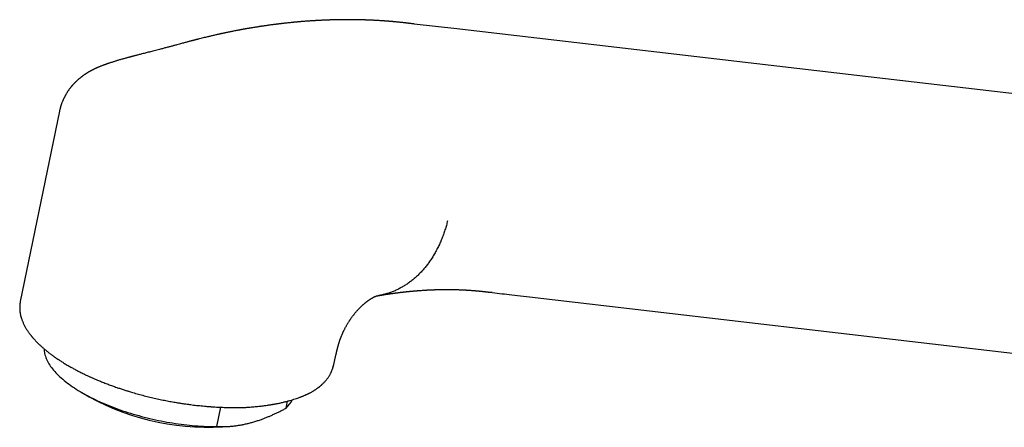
# Model space of a CAD drawing. Header units: millimetres. Extents: x 8 to 983, y 12 to 718.
# Tile 12 of 33: x 670 to 763, y 203 to 242. Entities that reach past the tile are written whole.
import ezdxf

# ---------------------------------------------------------------- set-up
doc = ezdxf.new("R2010")
doc.units = ezdxf.units.MM

msp = doc.modelspace()

# ---------------------------------------------------------------- linework, layer by layer
at = {"color": 7, "linetype": 'Continuous', "lineweight": 30}
for p, q in [((710.965, 240.832), (706.946, 241.3)), ((683.016, 238.928), (683.01, 238.927)), ((673.479, 233.092), (669.781, 215.131)), ((673.48, 233.092), (673.478, 233.078)), ((714.315, 215.981), (714.189, 215.996)), ((669.784, 215.137), (669.782, 215.131)), ((718.371, 215.508), (791.556, 206.977)), ((699.318, 209.052), (699.558, 210.087)), ((699.557, 210.087), (699.558, 210.09)), ((699.303, 209.013), (699.316, 209.059)), ((675.582, 206.552), (676.278, 206.147)), ((694.87, 205.083), (695.006, 205.744)), ((688.322, 203.343), (688.697, 205.166)), ((689.734, 203.376), (690.012, 203.41))]:
    msp.add_line(p, q, dxfattribs=at)
at = {"color": 7, "linetype": 'Continuous', "lineweight": 30, "flags": 128}
for points in [[(784.153, 232.314), (748.702, 236.44), (710.965, 240.832)], [(672.023, 210.673), (672.028, 210.566), (672.039, 210.451), (672.056, 210.336), (672.079, 210.219), (672.109, 210.102), (672.144, 209.984), (672.185, 209.865), (672.233, 209.746), (672.286, 209.626), (672.346, 209.506), (672.411, 209.385), (672.482, 209.264), (672.559, 209.143), (672.642, 209.021), (672.731, 208.899), (672.825, 208.777), (672.925, 208.655), (673.031, 208.534), (673.142, 208.412), (673.259, 208.29), (673.381, 208.169), (673.509, 208.048), (673.642, 207.927), (673.78, 207.807), (673.923, 207.687), (674.072, 207.567), (674.225, 207.448), (674.384, 207.33), (674.547, 207.213), (674.715, 207.096), (674.888, 206.98), (675.066, 206.865), (675.248, 206.751), (675.434, 206.638), (675.625, 206.526), (675.82, 206.416), (676.019, 206.306), (676.223, 206.197), (676.43, 206.09), (676.641, 205.985), (676.855, 205.88), (677.074, 205.777), (677.295, 205.676), (677.52, 205.576), (677.749, 205.478), (677.98, 205.382), (678.215, 205.287), (678.452, 205.194), (678.693, 205.103), (678.935, 205.013), (679.181, 204.926), (679.429, 204.84), (679.679, 204.757), (679.931, 204.675), (680.185, 204.596), (680.441, 204.519), (680.699, 204.444), (680.958, 204.371), (681.219, 204.3), (681.481, 204.232), (681.745, 204.166), (682.009, 204.102), (682.275, 204.041), (682.541, 203.982), (682.808, 203.925), (683.076, 203.871), (683.343, 203.82), (683.611, 203.771), (683.88, 203.724), (684.148, 203.68), (684.416, 203.639), (684.683, 203.6), (684.951, 203.564), (685.217, 203.531), (685.483, 203.5), (685.748, 203.472), (686.012, 203.447), (686.275, 203.425), (686.537, 203.405), (686.797, 203.388), (687.056, 203.373), (687.313, 203.362), (687.568, 203.353), (687.821, 203.347), (688.073, 203.343), (688.322, 203.343)]]:
    msp.add_lwpolyline(points, dxfattribs=at)
at = {"color": 7, "linetype": 'Continuous', "lineweight": 30}
for centre, radius, start, end in [((687.547, 226.816), 23.541, 241.39984, 275.33237), ((693.174, 206.906), 2.489, 312.92928, 335.28501)]:
    msp.add_arc(centre, radius, start, end, dxfattribs=at)
for points, knots in [([(706.962, 241.298), (706.92, 241.304), (706.839, 241.314), (706.724, 241.329), (706.621, 241.342), (706.531, 241.353), (706.452, 241.363), (706.386, 241.371), (706.333, 241.377), (706.279, 241.384), (706.219, 241.391), (706.147, 241.399), (706.073, 241.407), (705.998, 241.416), (705.918, 241.424), (705.829, 241.434), (705.727, 241.445), (705.613, 241.457), (705.502, 241.468), (705.396, 241.478), (705.303, 241.488), (705.213, 241.496), (705.133, 241.503), (705.07, 241.509), (705.021, 241.514), (704.985, 241.517), (704.952, 241.52), (704.914, 241.523), (704.867, 241.527), (704.809, 241.532), (704.741, 241.538), (704.669, 241.544), (704.597, 241.55), (704.51, 241.557), (704.411, 241.564), (704.304, 241.572), (704.213, 241.579), (704.131, 241.585), (704.055, 241.59), (703.981, 241.595), (703.908, 241.6), (703.822, 241.606), (703.715, 241.613), (703.584, 241.621), (703.455, 241.628), (703.331, 241.635), (703.214, 241.641), (703.092, 241.647), (702.966, 241.653), (702.834, 241.659), (702.697, 241.665), (702.581, 241.669), (702.493, 241.673), (702.435, 241.675), (702.389, 241.676), (702.354, 241.678), (702.322, 241.679), (702.288, 241.68), (702.243, 241.681), (702.186, 241.683), (702.116, 241.685), (702.033, 241.687), (701.938, 241.69), (701.835, 241.692), (701.672, 241.696), (701.452, 241.7), (701.229, 241.703), (701.063, 241.705), (700.958, 241.705), (700.864, 241.706), (700.774, 241.706), (700.685, 241.706), (700.592, 241.706), (700.499, 241.706), (700.405, 241.705), (700.309, 241.705), (700.21, 241.704), (700.114, 241.703), (700.016, 241.702), (699.915, 241.701), (699.805, 241.699), (699.694, 241.697), (699.584, 241.695), (699.481, 241.692), (699.386, 241.69), (699.31, 241.688), (699.252, 241.687), (699.212, 241.685), (699.179, 241.684), (699.151, 241.684), (699.121, 241.683), (699.086, 241.682), (699.044, 241.68), (698.991, 241.679), (698.926, 241.677), (698.85, 241.674), (698.771, 241.671), (698.693, 241.668), (698.588, 241.664), (698.46, 241.659), (698.309, 241.652), (698.161, 241.645), (698.034, 241.639), (697.928, 241.633), (697.843, 241.629), (697.756, 241.624), (697.672, 241.619), (697.597, 241.615), (697.536, 241.611), (697.489, 241.608), (697.451, 241.606), (697.414, 241.604), (697.37, 241.601), (697.317, 241.598), (697.255, 241.593), (697.174, 241.588), (697.075, 241.581), (696.956, 241.573), (696.824, 241.564), (696.681, 241.553), (696.542, 241.542), (696.408, 241.531), (696.282, 241.521), (696.171, 241.512), (696.082, 241.504), (696.02, 241.498), (695.969, 241.494), (695.928, 241.49), (695.89, 241.487), (695.848, 241.483), (695.797, 241.478), (695.738, 241.473), (695.669, 241.466), (695.591, 241.459), (695.508, 241.451), (695.393, 241.439), (695.253, 241.425), (695.089, 241.408), (694.942, 241.393), (694.812, 241.378), (694.697, 241.366), (694.588, 241.353), (694.486, 241.341), (694.394, 241.331), (694.32, 241.322), (694.263, 241.315), (694.221, 241.31), (694.183, 241.305), (694.151, 241.301), (694.123, 241.298), (694.096, 241.295), (694.061, 241.29), (694.013, 241.284), (693.95, 241.277), (693.876, 241.267), (693.794, 241.257), (693.709, 241.246), (693.515, 241.221), (693.29, 241.19), (693.039, 241.155), (692.873, 241.131), (692.742, 241.112), (692.645, 241.098), (692.578, 241.088), (692.513, 241.078), (692.447, 241.068), (692.371, 241.057), (692.28, 241.043), (692.173, 241.026), (692.051, 241.007), (691.916, 240.986), (691.766, 240.962), (691.602, 240.935), (691.456, 240.91), (691.364, 240.895), (691.332, 240.889)], [0, 0, 0, 0, 0.008548, 0.016268, 0.02316, 0.029223, 0.034457, 0.038862, 0.042438, 0.045183, 0.049704, 0.054495, 0.059595, 0.06441, 0.069577, 0.075519, 0.082282, 0.089867, 0.098274, 0.104385, 0.110859, 0.116967, 0.122231, 0.126652, 0.129534, 0.131895, 0.133812, 0.136199, 0.139319, 0.143175, 0.147765, 0.152747, 0.157485, 0.161965, 0.170016, 0.177072, 0.182933, 0.188119, 0.193143, 0.198021, 0.202752, 0.207347, 0.21508, 0.22377, 0.233086, 0.240483, 0.248114, 0.256022, 0.264284, 0.272901, 0.281873, 0.291034, 0.295464, 0.299182, 0.302187, 0.304479, 0.306079, 0.308306, 0.311216, 0.31481, 0.31942, 0.324816, 0.330996, 0.337862, 0.344866, 0.362617, 0.380717, 0.387922, 0.394825, 0.400918, 0.406197, 0.412194, 0.418137, 0.424097, 0.430142, 0.436278, 0.442507, 0.449113, 0.454913, 0.461353, 0.468432, 0.476151, 0.482665, 0.48953, 0.495764, 0.500958, 0.504111, 0.506703, 0.508733, 0.510321, 0.512181, 0.514436, 0.517085, 0.520128, 0.524513, 0.529514, 0.534653, 0.539633, 0.544455, 0.554647, 0.564047, 0.57313, 0.58292, 0.588093, 0.593453, 0.598999, 0.604568, 0.609349, 0.61323, 0.61621, 0.618291, 0.620453, 0.623206, 0.626561, 0.630517, 0.635075, 0.641746, 0.649329, 0.657631, 0.666638, 0.676349, 0.683918, 0.691866, 0.70019, 0.704785, 0.708671, 0.711845, 0.714309, 0.716459, 0.71903, 0.722187, 0.725931, 0.730262, 0.73518, 0.740563, 0.745888, 0.756663, 0.766919, 0.776657, 0.784164, 0.791331, 0.798158, 0.804593, 0.810351, 0.815389, 0.818376, 0.821036, 0.82337, 0.825377, 0.827057, 0.828542, 0.830528, 0.833604, 0.8375, 0.842215, 0.847458, 0.852746, 0.85807, 0.883665, 0.894601, 0.904908, 0.91453, 0.918829, 0.922976, 0.92697, 0.930868, 0.935294, 0.941065, 0.947713, 0.955236, 0.963636, 0.972912, 0.983063, 0.994089, 1, 1, 1, 1]), ([(691.333, 240.889), (691.286, 240.882), (691.197, 240.867), (691.072, 240.845), (690.961, 240.825), (690.865, 240.808), (690.784, 240.794), (690.717, 240.782), (690.665, 240.772), (690.629, 240.766), (690.604, 240.761), (690.586, 240.758), (690.567, 240.754), (690.545, 240.75), (690.518, 240.745), (690.48, 240.738), (690.429, 240.728), (690.363, 240.716), (690.245, 240.694), (690.084, 240.663), (689.893, 240.625), (689.719, 240.59), (689.558, 240.558), (689.398, 240.525), (689.259, 240.496), (689.14, 240.471), (689.043, 240.45), (688.948, 240.429), (688.86, 240.41), (688.785, 240.394), (688.727, 240.381), (688.678, 240.37), (688.629, 240.36), (688.57, 240.346), (688.495, 240.33), (688.405, 240.31), (688.286, 240.283), (688.14, 240.249), (687.976, 240.212), (687.816, 240.174), (687.66, 240.138), (687.509, 240.102), (687.337, 240.06), (687.143, 240.013), (686.923, 239.959), (686.742, 239.914), (686.598, 239.878), (686.493, 239.851), (686.395, 239.826), (686.315, 239.806), (686.253, 239.79), (686.207, 239.778), (686.166, 239.768), (686.132, 239.759), (686.101, 239.751), (686.07, 239.743), (686.033, 239.733), (685.981, 239.72), (685.912, 239.702), (685.824, 239.679), (685.723, 239.653), (685.606, 239.622), (685.476, 239.588), (685.331, 239.549), (685.172, 239.507), (684.999, 239.46), (684.879, 239.427), (684.816, 239.41)], [0, 0, 0, 0, 0.021539, 0.040806, 0.057804, 0.072533, 0.084995, 0.095192, 0.103123, 0.108789, 0.111998, 0.114282, 0.11716, 0.12065, 0.124752, 0.129464, 0.138105, 0.148255, 0.15991, 0.192009, 0.222368, 0.248007, 0.272281, 0.296527, 0.321569, 0.336234, 0.35116, 0.366333, 0.380188, 0.391606, 0.400588, 0.407135, 0.413999, 0.423165, 0.434636, 0.448409, 0.464483, 0.489893, 0.51534, 0.540022, 0.563937, 0.587087, 0.609473, 0.643186, 0.67665, 0.710463, 0.726724, 0.743063, 0.758661, 0.771724, 0.780166, 0.787006, 0.792912, 0.799059, 0.802697, 0.80722, 0.81298, 0.819976, 0.831227, 0.844674, 0.860314, 0.878143, 0.898159, 0.920358, 0.944735, 0.971285, 1, 1, 1, 1]), ([(683.009, 238.929), (682.937, 238.91), (682.78, 238.869), (682.542, 238.808), (682.299, 238.746), (682.07, 238.687), (681.854, 238.633), (681.651, 238.581), (681.455, 238.532), (681.269, 238.484), (681.092, 238.439), (680.931, 238.398), (680.786, 238.36), (680.658, 238.327), (680.546, 238.298), (680.45, 238.272), (680.37, 238.251), (680.301, 238.233), (680.237, 238.216), (680.168, 238.198), (680.093, 238.177), (680.011, 238.155), (679.923, 238.131), (679.82, 238.103), (679.7, 238.07), (679.564, 238.032), (679.422, 237.991), (679.277, 237.95), (679.133, 237.908), (678.992, 237.866), (678.856, 237.826), (678.725, 237.786), (678.598, 237.747), (678.469, 237.706), (678.334, 237.663), (678.209, 237.622), (678.099, 237.585), (678.006, 237.554), (677.919, 237.523), (677.853, 237.5), (677.806, 237.483), (677.773, 237.471), (677.736, 237.458), (677.693, 237.442), (677.642, 237.423), (677.568, 237.395), (677.475, 237.359), (677.364, 237.315), (677.257, 237.271), (677.157, 237.229), (677.066, 237.19), (676.98, 237.152), (676.911, 237.121), (676.857, 237.095), (676.816, 237.076), (676.773, 237.055), (676.725, 237.032), (676.674, 237.007), (676.625, 236.982), (676.582, 236.961), (676.546, 236.942), (676.509, 236.922), (676.465, 236.899), (676.417, 236.873), (676.368, 236.847), (676.322, 236.821), (676.28, 236.797), (676.241, 236.775), (676.206, 236.754), (676.175, 236.735), (676.145, 236.717), (676.112, 236.698), (676.072, 236.673), (676.024, 236.643), (675.975, 236.611), (675.929, 236.582), (675.888, 236.555), (675.848, 236.527), (675.802, 236.496), (675.748, 236.458), (675.689, 236.416), (675.631, 236.373), (675.58, 236.335), (675.535, 236.301), (675.491, 236.266), (675.443, 236.228), (675.392, 236.186), (675.34, 236.144), (675.293, 236.104), (675.25, 236.067), (675.209, 236.03), (675.163, 235.99), (675.112, 235.942), (675.056, 235.89), (675.002, 235.838), (674.954, 235.791), (674.912, 235.749), (674.873, 235.709), (674.832, 235.666), (674.786, 235.617), (674.739, 235.565), (674.692, 235.513), (674.645, 235.459), (674.599, 235.404), (674.553, 235.348), (674.507, 235.291), (674.458, 235.228), (674.404, 235.156), (674.348, 235.079), (674.294, 235), (674.242, 234.922), (674.191, 234.843), (674.14, 234.758), (674.099, 234.688), (674.069, 234.634), (674.05, 234.599), (674.03, 234.561), (674.005, 234.513), (673.983, 234.47), (673.97, 234.443), (673.968, 234.437)], [0, 0, 0, 0, 0.02233, 0.048587, 0.073416, 0.09684, 0.11888, 0.139547, 0.158852, 0.178519, 0.196544, 0.212928, 0.227664, 0.240747, 0.252146, 0.261883, 0.269949, 0.276466, 0.282811, 0.289362, 0.297347, 0.30562, 0.314299, 0.323942, 0.33679, 0.350859, 0.3653, 0.380061, 0.394979, 0.40941, 0.423289, 0.43664, 0.449523, 0.462229, 0.475883, 0.490428, 0.500031, 0.509567, 0.518753, 0.526538, 0.530013, 0.5331, 0.536655, 0.541078, 0.546374, 0.552141, 0.563753, 0.5749, 0.586084, 0.596726, 0.605751, 0.614363, 0.623222, 0.627227, 0.631347, 0.635875, 0.640865, 0.646319, 0.651838, 0.656431, 0.659804, 0.663478, 0.668095, 0.673565, 0.67884, 0.683633, 0.688308, 0.692417, 0.696151, 0.699569, 0.702669, 0.705889, 0.71009, 0.715805, 0.721412, 0.726447, 0.730951, 0.735124, 0.740138, 0.746345, 0.753876, 0.760743, 0.766604, 0.771898, 0.776919, 0.782637, 0.789432, 0.79597, 0.801943, 0.807343, 0.81217, 0.818091, 0.824925, 0.832427, 0.840385, 0.846688, 0.852049, 0.857273, 0.862836, 0.86935, 0.876334, 0.883119, 0.889558, 0.896744, 0.903476, 0.910295, 0.917393, 0.925827, 0.935111, 0.943955, 0.951905, 0.960464, 0.969033, 0.97802, 0.981506, 0.984818, 0.988046, 0.992434, 0.998359, 1, 1, 1, 1]), ([(684.815, 239.41), (684.729, 239.386), (684.549, 239.337), (684.271, 239.262), (683.976, 239.183), (683.667, 239.101), (683.346, 239.016), (683.127, 238.959), (683.015, 238.93)], [0, 0, 0, 0, 0.142996, 0.299421, 0.463207, 0.634454, 0.813314, 1, 1, 1, 1]), ([(673.978, 234.457), (673.977, 234.455), (673.972, 234.445), (673.962, 234.426), (673.947, 234.398), (673.931, 234.367), (673.912, 234.329), (673.892, 234.29), (673.872, 234.248), (673.85, 234.202), (673.824, 234.145), (673.795, 234.08), (673.766, 234.012), (673.739, 233.949), (673.711, 233.878), (673.681, 233.798), (673.648, 233.705), (673.616, 233.612), (673.59, 233.529), (673.568, 233.454), (673.55, 233.39), (673.535, 233.332), (673.521, 233.279), (673.508, 233.224), (673.492, 233.155), (673.481, 233.104), (673.475, 233.076)], [0, 0, 0, 0, 0.008796, 0.049215, 0.084742, 0.11833, 0.146137, 0.173223, 0.202461, 0.235295, 0.273588, 0.323139, 0.372202, 0.416952, 0.456075, 0.518327, 0.582647, 0.645322, 0.708713, 0.749986, 0.794725, 0.836892, 0.863992, 0.900177, 0.945521, 1, 1, 1, 1]), ([(710.094, 222.744), (710.057, 222.6), (709.982, 222.31), (709.852, 221.882), (709.707, 221.456), (709.545, 221.035), (709.369, 220.622), (709.177, 220.218), (708.971, 219.825), (708.749, 219.442), (708.519, 219.082), (708.282, 218.745), (708.041, 218.43), (707.787, 218.127), (707.522, 217.838), (707.245, 217.564), (706.958, 217.305), (706.661, 217.062), (706.355, 216.836), (706.04, 216.628), (705.717, 216.439), (705.388, 216.268), (705.052, 216.117), (704.711, 215.985), (704.365, 215.872), (704.016, 215.781), (703.767, 215.726), (703.634, 215.707), (703.619, 215.705)], [0, 0, 0, 0, 0.0385087, 0.0776227, 0.1173239, 0.1575915, 0.1984019, 0.2389871, 0.2800441, 0.3215435, 0.3634539, 0.401883, 0.4405971, 0.479568, 0.5187665, 0.5581622, 0.5977236, 0.6374187, 0.6772146, 0.7170778, 0.7569748, 0.7968717, 0.8367345, 0.8765297, 0.9162239, 0.9557842, 0.9951785, 1, 1, 1, 1]), ([(699.56, 210.09), (699.564, 210.106), (699.574, 210.153), (699.592, 210.228), (699.611, 210.312), (699.629, 210.387), (699.644, 210.451), (699.656, 210.502), (699.666, 210.545), (699.677, 210.588), (699.689, 210.638), (699.703, 210.695), (699.719, 210.757), (699.735, 210.818), (699.749, 210.873), (699.762, 210.919), (699.773, 210.96), (699.784, 211.001), (699.798, 211.048), (699.813, 211.1), (699.828, 211.151), (699.842, 211.198), (699.855, 211.238), (699.868, 211.281), (699.884, 211.33), (699.903, 211.387), (699.923, 211.447), (699.944, 211.506), (699.962, 211.559), (699.98, 211.608), (699.998, 211.656), (700.018, 211.71), (700.042, 211.77), (700.069, 211.838), (700.099, 211.914), (700.13, 211.986), (700.157, 212.051), (700.179, 212.101), (700.198, 212.144), (700.214, 212.178), (700.227, 212.206), (700.24, 212.234), (700.253, 212.264), (700.269, 212.298), (700.292, 212.345), (700.323, 212.409), (700.364, 212.493), (700.415, 212.593), (700.469, 212.693), (700.522, 212.791), (700.573, 212.881), (700.629, 212.978), (700.69, 213.081), (700.75, 213.179), (700.804, 213.265), (700.847, 213.33), (700.883, 213.385), (700.922, 213.443), (700.973, 213.519), (701.037, 213.61), (701.102, 213.701), (701.16, 213.78), (701.215, 213.852), (701.267, 213.92), (701.322, 213.988), (701.379, 214.059), (701.442, 214.135), (701.512, 214.217), (701.591, 214.306), (701.679, 214.402), (701.775, 214.504), (701.861, 214.59), (701.936, 214.663), (701.996, 214.72), (702.05, 214.771), (702.103, 214.819), (702.159, 214.868), (702.221, 214.922), (702.283, 214.974), (702.337, 215.018), (702.385, 215.056), (702.427, 215.09), (702.474, 215.126), (702.518, 215.159), (702.556, 215.187), (702.583, 215.206), (702.606, 215.223), (702.63, 215.24), (702.659, 215.26), (702.695, 215.286), (702.735, 215.313), (702.775, 215.339), (702.811, 215.362), (702.85, 215.387), (702.892, 215.413), (702.932, 215.437), (702.972, 215.461), (703.01, 215.482), (703.047, 215.503), (703.079, 215.52), (703.108, 215.536), (703.131, 215.548), (703.151, 215.558), (703.171, 215.568), (703.192, 215.578), (703.213, 215.588), (703.231, 215.597), (703.245, 215.604), (703.256, 215.609), (703.266, 215.613), (703.277, 215.618), (703.288, 215.623), (703.299, 215.628), (703.311, 215.633), (703.321, 215.637), (703.333, 215.642), (703.346, 215.647), (703.359, 215.652), (703.371, 215.657), (703.38, 215.66), (703.386, 215.662), (703.388, 215.662), (703.386, 215.662), (703.382, 215.661), (703.379, 215.66), (703.376, 215.659), (703.375, 215.659), (703.376, 215.659), (703.38, 215.66), (703.385, 215.661), (703.39, 215.662), (703.395, 215.663), (703.4, 215.664), (703.407, 215.666), (703.417, 215.668), (703.428, 215.67), (703.441, 215.672), (703.454, 215.675), (703.467, 215.677), (703.484, 215.68), (703.507, 215.684), (703.541, 215.69), (703.58, 215.697), (703.608, 215.701), (703.62, 215.703)], [0, 0, 0, 0, 0.004364, 0.012968, 0.020899, 0.028161, 0.034455, 0.039431, 0.04315, 0.047576, 0.053089, 0.059381, 0.06613, 0.07334, 0.079193, 0.084228, 0.088466, 0.093034, 0.098541, 0.104715, 0.111072, 0.116259, 0.120883, 0.12526, 0.131185, 0.137935, 0.144948, 0.151777, 0.157807, 0.162514, 0.167623, 0.17339, 0.179839, 0.186767, 0.194518, 0.203092, 0.208532, 0.213833, 0.218071, 0.221213, 0.223917, 0.226349, 0.229156, 0.232339, 0.235899, 0.242339, 0.249865, 0.258918, 0.269542, 0.277031, 0.285148, 0.293897, 0.30328, 0.312949, 0.320651, 0.326682, 0.331043, 0.335702, 0.342857, 0.352577, 0.361618, 0.369354, 0.375965, 0.383531, 0.390502, 0.398316, 0.407, 0.416552, 0.426971, 0.439533, 0.45296, 0.467251, 0.476075, 0.485077, 0.493122, 0.499974, 0.509491, 0.519393, 0.529489, 0.539333, 0.546187, 0.553356, 0.561337, 0.570585, 0.576828, 0.581835, 0.585649, 0.58997, 0.595566, 0.602084, 0.611499, 0.619676, 0.626644, 0.634313, 0.645236, 0.654728, 0.662695, 0.674399, 0.683216, 0.692157, 0.700538, 0.707322, 0.712326, 0.718297, 0.725483, 0.732725, 0.739505, 0.74504, 0.748425, 0.752894, 0.758469, 0.764425, 0.769446, 0.774715, 0.779874, 0.785305, 0.795615, 0.806159, 0.816812, 0.831238, 0.845822, 0.860224, 0.87378, 0.882341, 0.891032, 0.899892, 0.908974, 0.918309, 0.92774, 0.936476, 0.940375, 0.94422, 0.947993, 0.951757, 0.956444, 0.96193, 0.966789, 0.970832, 0.973981, 0.977436, 0.981873, 0.98758, 0.994844, 1, 1, 1, 1]), ([(703.618, 215.703), (703.644, 215.708), (703.693, 215.716), (703.759, 215.727), (703.814, 215.736), (703.857, 215.743), (703.89, 215.749), (703.916, 215.753), (703.939, 215.757), (703.972, 215.762), (704.018, 215.769), (704.08, 215.779), (704.158, 215.792), (704.25, 215.806), (704.35, 215.821), (704.443, 215.835), (704.524, 215.847), (704.592, 215.857), (704.651, 215.866), (704.711, 215.875), (704.776, 215.884), (704.847, 215.894), (704.923, 215.905), (705.002, 215.915), (705.078, 215.926), (705.151, 215.936), (705.219, 215.944), (705.281, 215.953), (705.341, 215.96), (705.399, 215.968), (705.462, 215.976), (705.536, 215.985), (705.62, 215.995), (705.712, 216.006), (705.801, 216.017), (705.876, 216.026), (705.937, 216.032), (705.985, 216.038), (706.03, 216.043), (706.072, 216.048), (706.115, 216.052), (706.159, 216.057), (706.205, 216.062), (706.257, 216.067), (706.315, 216.074), (706.376, 216.08), (706.433, 216.086), (706.486, 216.091), (706.533, 216.096), (706.575, 216.1), (706.613, 216.103), (706.649, 216.107), (706.686, 216.11), (706.724, 216.114), (706.777, 216.119), (706.847, 216.125), (706.933, 216.133), (707.018, 216.14), (707.099, 216.147), (707.175, 216.153), (707.251, 216.159), (707.323, 216.165), (707.39, 216.17), (707.473, 216.176), (707.581, 216.184), (707.716, 216.193), (707.86, 216.203), (707.982, 216.21), (708.079, 216.216), (708.147, 216.219), (708.214, 216.223), (708.283, 216.227), (708.355, 216.23), (708.424, 216.233), (708.489, 216.236), (708.548, 216.239), (708.603, 216.241), (708.653, 216.243), (708.7, 216.245), (708.748, 216.247), (708.802, 216.249), (708.864, 216.251), (708.927, 216.253), (708.989, 216.255), (709.047, 216.257), (709.102, 216.259), (709.152, 216.26), (709.202, 216.261), (709.254, 216.262), (709.312, 216.264), (709.372, 216.265), (709.43, 216.266), (709.495, 216.267), (709.564, 216.268), (709.637, 216.269), (709.716, 216.27), (709.801, 216.27), (709.877, 216.271), (709.933, 216.271), (709.971, 216.271), (710.012, 216.271), (710.085, 216.271), (710.184, 216.271), (710.293, 216.27), (710.394, 216.269), (710.491, 216.268), (710.591, 216.266), (710.686, 216.264), (710.797, 216.262), (710.924, 216.259), (711.063, 216.254), (711.202, 216.25), (711.337, 216.244), (711.449, 216.24), (711.529, 216.236), (711.582, 216.233), (711.635, 216.231), (711.691, 216.228), (711.751, 216.225), (711.815, 216.221), (711.884, 216.217), (711.953, 216.213), (712.028, 216.209), (712.106, 216.204), (712.188, 216.198), (712.265, 216.193), (712.342, 216.187), (712.42, 216.181), (712.502, 216.175), (712.588, 216.168), (712.66, 216.162), (712.716, 216.158), (712.755, 216.154), (712.797, 216.151), (712.845, 216.146), (712.897, 216.142), (712.95, 216.137), (713, 216.132), (713.045, 216.128), (713.086, 216.124), (713.125, 216.12), (713.165, 216.116), (713.212, 216.111), (713.268, 216.106), (713.33, 216.099), (713.391, 216.093), (713.443, 216.087), (713.489, 216.082), (713.532, 216.077), (713.579, 216.072), (713.628, 216.066), (713.673, 216.061), (713.716, 216.056), (713.759, 216.051), (713.803, 216.046), (713.851, 216.04), (713.902, 216.033), (713.944, 216.028), (713.976, 216.024), (713.999, 216.021), (714.023, 216.018), (714.053, 216.014), (714.091, 216.009), (714.137, 216.003), (714.171, 215.999), (714.189, 215.996)], [0, 0, 0, 0, 0.006727, 0.01246, 0.017202, 0.020952, 0.023711, 0.02568, 0.027658, 0.029729, 0.034373, 0.039599, 0.045689, 0.054816, 0.063532, 0.07167, 0.079192, 0.084548, 0.089499, 0.094698, 0.100245, 0.106519, 0.113414, 0.120346, 0.127038, 0.133399, 0.139488, 0.145019, 0.149994, 0.15511, 0.160533, 0.166574, 0.174661, 0.182943, 0.190883, 0.19833, 0.202975, 0.207235, 0.211121, 0.214912, 0.218685, 0.222631, 0.226516, 0.231183, 0.236626, 0.242175, 0.247355, 0.252039, 0.256434, 0.260085, 0.263397, 0.266691, 0.269968, 0.273322, 0.276961, 0.284333, 0.292321, 0.300508, 0.307433, 0.314352, 0.321416, 0.328066, 0.334051, 0.339804, 0.350861, 0.363884, 0.376996, 0.390948, 0.39779, 0.403863, 0.410056, 0.416462, 0.423124, 0.430218, 0.435785, 0.441294, 0.446687, 0.451447, 0.455435, 0.459831, 0.465035, 0.470514, 0.477044, 0.483083, 0.488431, 0.493503, 0.498621, 0.502706, 0.507701, 0.513536, 0.519338, 0.524856, 0.530098, 0.53778, 0.544786, 0.551134, 0.560335, 0.569516, 0.573049, 0.576527, 0.580337, 0.584908, 0.597794, 0.60896, 0.616732, 0.627176, 0.637016, 0.646282, 0.655159, 0.66978, 0.683569, 0.696167, 0.710935, 0.723933, 0.729442, 0.734616, 0.739844, 0.745385, 0.751293, 0.757702, 0.764822, 0.772004, 0.778407, 0.787271, 0.795563, 0.803093, 0.810507, 0.818847, 0.826912, 0.835418, 0.844793, 0.848815, 0.852446, 0.85668, 0.86168, 0.867093, 0.872689, 0.877767, 0.882464, 0.886429, 0.890392, 0.894422, 0.898499, 0.904979, 0.911461, 0.917777, 0.923758, 0.927396, 0.931821, 0.937011, 0.942134, 0.946771, 0.950989, 0.955553, 0.95991, 0.964753, 0.970066, 0.975078, 0.977625, 0.979981, 0.982349, 0.98549, 0.989478, 0.994314, 1, 1, 1, 1]), ([(714.315, 215.981), (714.927, 215.909), (716.279, 215.752), (717.631, 215.594), (718.371, 215.508)], [0, 0, 0, 0, 0.4524928, 1, 1, 1, 1]), ([(669.783, 215.134), (669.778, 215.109), (669.768, 215.053), (669.756, 214.978), (669.746, 214.907), (669.736, 214.82), (669.729, 214.722), (669.725, 214.618), (669.724, 214.523), (669.726, 214.433), (669.731, 214.341), (669.742, 214.219), (669.761, 214.071), (669.793, 213.897), (669.835, 213.718), (669.884, 213.551), (669.935, 213.4), (669.985, 213.27), (670.036, 213.147), (670.089, 213.031), (670.146, 212.914), (670.21, 212.792), (670.276, 212.673), (670.344, 212.559), (670.412, 212.45), (670.485, 212.341), (670.554, 212.24), (670.62, 212.149), (670.681, 212.067), (670.74, 211.99), (670.794, 211.922), (670.841, 211.864), (670.881, 211.815), (670.922, 211.766), (670.964, 211.717), (671.011, 211.663), (671.061, 211.606), (671.118, 211.543), (671.192, 211.463), (671.28, 211.369), (671.381, 211.267), (671.478, 211.17), (671.571, 211.08), (671.66, 210.996), (671.744, 210.919), (671.822, 210.848), (671.896, 210.783), (671.969, 210.719), (672.054, 210.646), (672.156, 210.561), (672.277, 210.462), (672.388, 210.373), (672.486, 210.297), (672.568, 210.234), (672.653, 210.17), (672.742, 210.104), (672.827, 210.041), (672.906, 209.984), (672.974, 209.936), (673.032, 209.895), (673.079, 209.862), (673.116, 209.836), (673.145, 209.817), (673.173, 209.797), (673.205, 209.775), (673.244, 209.749), (673.285, 209.721), (673.33, 209.691), (673.401, 209.644), (673.501, 209.578), (673.635, 209.492), (673.783, 209.398), (673.944, 209.298), (674.114, 209.196), (674.288, 209.094), (674.505, 208.969), (674.767, 208.823), (675.078, 208.657), (675.352, 208.516), (675.582, 208.402), (675.759, 208.315), (675.926, 208.235), (676.076, 208.165), (676.211, 208.102), (676.331, 208.048), (676.442, 207.997), (676.552, 207.948), (676.667, 207.898), (676.792, 207.843), (676.928, 207.785), (677.083, 207.72), (677.257, 207.648), (677.452, 207.569), (677.656, 207.487), (677.865, 207.406), (678.137, 207.302), (678.473, 207.179), (678.857, 207.043), (679.22, 206.92), (679.567, 206.806), (679.913, 206.697), (680.322, 206.573), (680.796, 206.436), (681.335, 206.29), (681.879, 206.152), (682.426, 206.023), (682.974, 205.902), (683.509, 205.792), (684.026, 205.694), (684.413, 205.627), (684.683, 205.582), (684.846, 205.556), (685.021, 205.529), (685.211, 205.5), (685.419, 205.47), (685.642, 205.439), (685.882, 205.407), (686.138, 205.375), (686.41, 205.344), (686.696, 205.313), (686.995, 205.283), (687.307, 205.255), (687.634, 205.229), (687.855, 205.214), (687.968, 205.206)], [0, 0, 0, 0, 0.004682, 0.010216, 0.016357, 0.022408, 0.03153, 0.040142, 0.0473, 0.05404, 0.060985, 0.068234, 0.081168, 0.094082, 0.107404, 0.121178, 0.131481, 0.141352, 0.150351, 0.158837, 0.167555, 0.176603, 0.186282, 0.194187, 0.20247, 0.21077, 0.218925, 0.225231, 0.231448, 0.237468, 0.242804, 0.247001, 0.250588, 0.253964, 0.258118, 0.261957, 0.266303, 0.271156, 0.276515, 0.284809, 0.292761, 0.300228, 0.30721, 0.313707, 0.319719, 0.325247, 0.330291, 0.335093, 0.340219, 0.347459, 0.355296, 0.363729, 0.36857, 0.373586, 0.37878, 0.384149, 0.389419, 0.39398, 0.397918, 0.401234, 0.403929, 0.406001, 0.407452, 0.408794, 0.410805, 0.41286, 0.415221, 0.417708, 0.420318, 0.426843, 0.434029, 0.441874, 0.450369, 0.459102, 0.467856, 0.476631, 0.491269, 0.505964, 0.520717, 0.529228, 0.537185, 0.54458, 0.551414, 0.557042, 0.562223, 0.566957, 0.57146, 0.576343, 0.58164, 0.587353, 0.593481, 0.600976, 0.60901, 0.617507, 0.625971, 0.634313, 0.650347, 0.665914, 0.679418, 0.692621, 0.705796, 0.71897, 0.738931, 0.75889, 0.778847, 0.798802, 0.818756, 0.83851, 0.856773, 0.874724, 0.880301, 0.886017, 0.892306, 0.899193, 0.906678, 0.914759, 0.923438, 0.932715, 0.94259, 0.953062, 0.96393, 0.975375, 0.987398, 1, 1, 1, 1]), ([(694.27, 205.565), (694.382, 205.59), (694.6, 205.639), (694.911, 205.717), (695.2, 205.795), (695.467, 205.873), (695.713, 205.95), (695.938, 206.025), (696.119, 206.09), (696.263, 206.144), (696.373, 206.187), (696.476, 206.229), (696.571, 206.269), (696.657, 206.305), (696.731, 206.338), (696.793, 206.367), (696.845, 206.391), (696.882, 206.408), (696.907, 206.42), (696.926, 206.429), (696.946, 206.439), (696.973, 206.452), (697.006, 206.469), (697.046, 206.489), (697.092, 206.513), (697.162, 206.549), (697.248, 206.596), (697.346, 206.651), (697.432, 206.702), (697.509, 206.749), (697.581, 206.795), (697.654, 206.843), (697.731, 206.896), (697.81, 206.952), (697.878, 207.002), (697.931, 207.043), (697.967, 207.071), (697.996, 207.094), (698.018, 207.111), (698.037, 207.126), (698.057, 207.143), (698.083, 207.164), (698.115, 207.191), (698.153, 207.224), (698.199, 207.264), (698.248, 207.309), (698.301, 207.358), (698.369, 207.424), (698.45, 207.506), (698.544, 207.607), (698.632, 207.711), (698.714, 207.813), (698.787, 207.911), (698.854, 208.007), (698.918, 208.104), (698.976, 208.202), (699.028, 208.294), (699.063, 208.362), (699.087, 208.409), (699.102, 208.442), (699.121, 208.482), (699.142, 208.529), (699.165, 208.583), (699.19, 208.645), (699.216, 208.712), (699.242, 208.786), (699.268, 208.867), (699.294, 208.955), (699.309, 209.017), (699.317, 209.049)], [0, 0, 0, 0, 0.041099, 0.08029, 0.117525, 0.152768, 0.185992, 0.217178, 0.246314, 0.263238, 0.279379, 0.294736, 0.30931, 0.322651, 0.334081, 0.343852, 0.351965, 0.358418, 0.361661, 0.364257, 0.367365, 0.371611, 0.376996, 0.38352, 0.391184, 0.399922, 0.418082, 0.435077, 0.450908, 0.464059, 0.476984, 0.490819, 0.505578, 0.521262, 0.53776, 0.546795, 0.554352, 0.560434, 0.565038, 0.568207, 0.572528, 0.57811, 0.584954, 0.593686, 0.603867, 0.615498, 0.628124, 0.641004, 0.664609, 0.688989, 0.714093, 0.738124, 0.760197, 0.781488, 0.803001, 0.824599, 0.844652, 0.862683, 0.868792, 0.875627, 0.883991, 0.893883, 0.905303, 0.918248, 0.931848, 0.94681, 0.963154, 0.980883, 1, 1, 1, 1]), ([(687.968, 205.206), (688.077, 205.2), (688.287, 205.187), (688.591, 205.171), (688.873, 205.158), (689.135, 205.149), (689.376, 205.142), (689.593, 205.137), (689.787, 205.135), (689.958, 205.134), (690.113, 205.133), (690.25, 205.134), (690.37, 205.136), (690.473, 205.137), (690.558, 205.139), (690.633, 205.141), (690.705, 205.143), (690.78, 205.145), (690.896, 205.149), (691.056, 205.156), (691.265, 205.167), (691.484, 205.181), (691.713, 205.199), (691.942, 205.219), (692.168, 205.242), (692.389, 205.266), (692.61, 205.293), (692.841, 205.323), (693.049, 205.351), (693.228, 205.377), (693.37, 205.399), (693.499, 205.419), (693.604, 205.437), (693.695, 205.452), (693.78, 205.467), (693.881, 205.486), (693.997, 205.508), (694.129, 205.534), (694.221, 205.554), (694.27, 205.565)], [0, 0, 0, 0, 0.0466095, 0.0903422, 0.1312224, 0.1692713, 0.2045071, 0.2369448, 0.2649184, 0.2904336, 0.3134961, 0.3341097, 0.3522767, 0.3679982, 0.3805815, 0.3912604, 0.4021378, 0.4136602, 0.4258285, 0.4553255, 0.4880632, 0.5238581, 0.5594792, 0.5982048, 0.6352547, 0.6708976, 0.7078618, 0.7468541, 0.7878765, 0.8145025, 0.8391326, 0.8617642, 0.8824164, 0.8945724, 0.9096902, 0.9277782, 0.948848, 0.972915, 1, 1, 1, 1]), ([(688.322, 203.343), (688.387, 203.341), (688.555, 203.335), (688.83, 203.333), (689.147, 203.34), (689.467, 203.357), (689.791, 203.384), (690.119, 203.422), (690.45, 203.471), (690.782, 203.531), (691.12, 203.603), (691.466, 203.688), (691.819, 203.787), (692.175, 203.899), (692.509, 204.014), (692.822, 204.131), (693.111, 204.246), (693.402, 204.369), (693.694, 204.498), (693.987, 204.635), (694.281, 204.778), (694.575, 204.927), (694.771, 205.031), (694.87, 205.083)], [0, 0, 0, 0, 0.032291, 0.083608, 0.134946, 0.186354, 0.237787, 0.289404, 0.341052, 0.392196, 0.443374, 0.49655, 0.549765, 0.603096, 0.656465, 0.69924, 0.742034, 0.784879, 0.82774, 0.870772, 0.913818, 0.956903, 1, 1, 1, 1])]:
    msp.add_open_spline(points, degree=3, knots=knots, dxfattribs=at)

doc.saveas('drawing.dxf')
